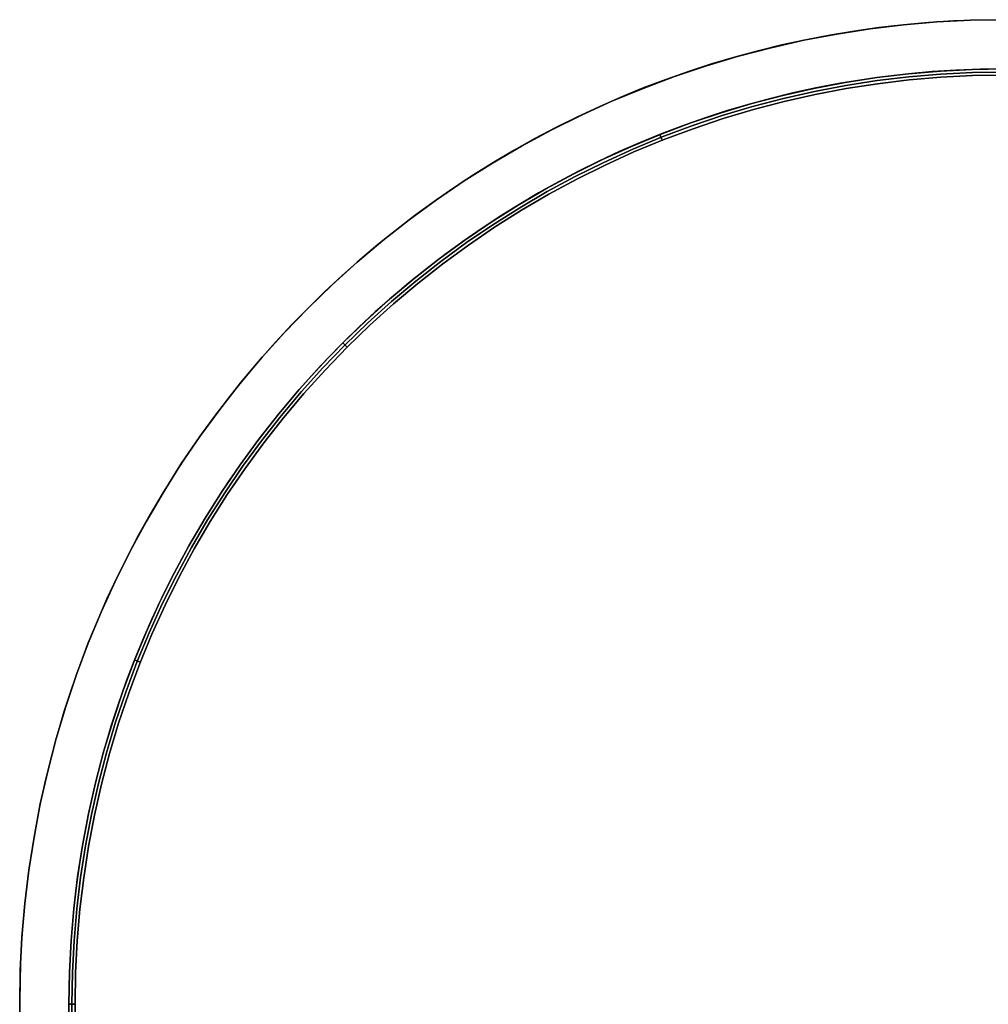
# Model space of a CAD drawing. Extents: x -1808 to 814, y 59 to 2017.
# Tile 40 of 52: x -86 to -7, y 1912 to 1992. Entities that reach past the tile are written whole.
import ezdxf

# ---------------------------------------------------------------- set-up
doc = ezdxf.new("R2010")
doc.units = 0
for name, color, linetype in [('LIVELLO_02', 192, 'CONTINUOUS'), ('LIVELLO_03', 5, 'CONTINUOUS'), ('PREDEFINITO', 7, 'CONTINUOUS')]:
    doc.layers.add(name, color=color, linetype=linetype)

msp = doc.modelspace()

# ---------------------------------------------------------------- linework, layer by layer
at = {"layer": 'LIVELLO_02'}
for p, q in [((-18.913, 1986.895, 299.5), (-16.349, 1987.292, 299.5)), ((-16.349, 1987.292, 292.5), (-18.913, 1986.895, 292.5)), ((-18.913, 1986.895, 296), (-16.349, 1987.292, 296)), ((-16.349, 1987.292, 299.5), (-13.772, 1987.602, 299.5)), ((-13.772, 1987.602, 292.5), (-16.349, 1987.292, 292.5)), ((-16.349, 1987.292, 296), (-13.772, 1987.602, 296)), ((-13.747, 1987.354, 292.25), (-16.315, 1987.046, 292.25)), ((-16.315, 1987.046, 299.75), (-13.747, 1987.354, 299.75)), ((-13.772, 1987.602, 299.5), (-11.186, 1987.823, 299.5)), ((-11.186, 1987.823, 292.5), (-13.772, 1987.602, 292.5)), ((-13.772, 1987.602, 296), (-11.186, 1987.823, 296)), ((-11.17, 1987.574, 292.25), (-13.747, 1987.354, 292.25)), ((-13.747, 1987.354, 299.75), (-11.17, 1987.574, 299.75)), ((-11.152, 1987.325, 292), (-13.721, 1987.105, 292)), ((-13.721, 1987.105, 300), (-11.152, 1987.325, 300)), ((-11.186, 1987.823, 299.5), (-8.595, 1987.956, 299.5)), ((-8.595, 1987.956, 292.5), (-11.186, 1987.823, 292.5)), ((-11.186, 1987.823, 296), (-8.595, 1987.956, 296)), ((-8.586, 1987.706, 292.25), (-11.17, 1987.574, 292.25)), ((-11.17, 1987.574, 299.75), (-8.586, 1987.706, 299.75)), ((-8.578, 1987.456, 292), (-11.152, 1987.325, 292)), ((-11.152, 1987.325, 300), (-8.578, 1987.456, 300)), ((-8.595, 1987.956, 299.5), (-6, 1988, 299.5)), ((-6, 1988, 292.5), (-8.595, 1987.956, 292.5)), ((-8.595, 1987.956, 296), (-6, 1988, 296)), ((-6, 1987.75, 292.25), (-8.586, 1987.706, 292.25)), ((-8.586, 1987.706, 299.75), (-6, 1987.75, 299.75)), ((-6, 1987.5, 292), (-8.578, 1987.456, 292)), ((-8.578, 1987.456, 300), (-6, 1987.5, 300)), ((-23.994, 1985.839, 299.5), (-21.463, 1986.41, 299.5)), ((-21.463, 1986.41, 292.5), (-23.994, 1985.839, 292.5)), ((-23.994, 1985.839, 296), (-21.463, 1986.41, 296)), ((-21.463, 1986.41, 299.5), (-18.913, 1986.895, 299.5)), ((-18.913, 1986.895, 292.5), (-21.463, 1986.41, 292.5)), ((-21.463, 1986.41, 296), (-18.913, 1986.895, 296)), ((-18.871, 1986.65, 292.25), (-21.412, 1986.167, 292.25)), ((-21.412, 1986.167, 299.75), (-18.871, 1986.65, 299.75)), ((-18.829, 1986.403, 292), (-21.362, 1985.922, 292)), ((-21.362, 1985.922, 300), (-18.829, 1986.403, 300)), ((-16.315, 1987.046, 292.25), (-18.871, 1986.65, 292.25)), ((-18.871, 1986.65, 299.75), (-16.315, 1987.046, 299.75)), ((-16.281, 1986.798, 292), (-18.829, 1986.403, 292)), ((-18.829, 1986.403, 300), (-16.281, 1986.798, 300)), ((-13.721, 1987.105, 292), (-16.281, 1986.798, 292)), ((-16.281, 1986.798, 300), (-13.721, 1987.105, 300)), ((-26.505, 1985.182, 299.5), (-23.994, 1985.839, 299.5)), ((-23.994, 1985.839, 292.5), (-26.505, 1985.182, 292.5)), ((-26.505, 1985.182, 296), (-23.994, 1985.839, 296)), ((-21.412, 1986.167, 292.25), (-23.936, 1985.598, 292.25)), ((-23.936, 1985.598, 299.75), (-21.412, 1986.167, 299.75)), ((-21.362, 1985.922, 292), (-23.876, 1985.355, 292)), ((-23.876, 1985.355, 300), (-21.362, 1985.922, 300)), ((-28.991, 1984.439, 299.5), (-26.505, 1985.182, 299.5)), ((-26.505, 1985.182, 292.5), (-28.991, 1984.439, 292.5)), ((-28.991, 1984.439, 296), (-26.505, 1985.182, 296)), ((-26.438, 1984.943, 292.25), (-28.917, 1984.203, 292.25)), ((-28.917, 1984.203, 299.75), (-26.438, 1984.943, 299.75)), ((-23.936, 1985.598, 292.25), (-26.438, 1984.943, 292.25)), ((-26.438, 1984.943, 299.75), (-23.936, 1985.598, 299.75)), ((-23.876, 1985.355, 292), (-26.371, 1984.702, 292)), ((-26.371, 1984.702, 300), (-23.876, 1985.355, 300)), ((-31.451, 1983.612, 299.5), (-28.991, 1984.439, 299.5)), ((-28.991, 1984.439, 292.5), (-31.451, 1983.612, 292.5)), ((-31.451, 1983.612, 296), (-28.991, 1984.439, 296)), ((-28.917, 1984.203, 292.25), (-31.368, 1983.378, 292.25)), ((-31.368, 1983.378, 299.75), (-28.917, 1984.203, 299.75)), ((-26.371, 1984.702, 292), (-28.841, 1983.964, 292)), ((-28.841, 1983.964, 300), (-26.371, 1984.702, 300)), ((-33.881, 1982.701, 299.5), (-31.451, 1983.612, 299.5)), ((-31.451, 1983.612, 292.5), (-33.881, 1982.701, 292.5)), ((-33.881, 1982.701, 296), (-31.451, 1983.612, 296)), ((-31.368, 1983.378, 292.25), (-33.791, 1982.471, 292.25)), ((-33.791, 1982.471, 299.75), (-31.368, 1983.378, 299.75)), ((-28.841, 1983.964, 292), (-31.285, 1983.143, 292)), ((-31.285, 1983.143, 300), (-28.841, 1983.964, 300)), ((-36.278, 1981.708, 299.5), (-33.881, 1982.701, 299.5)), ((-33.881, 1982.701, 292.5), (-36.278, 1981.708, 292.5)), ((-36.278, 1981.708, 296), (-33.881, 1982.701, 296)), ((-33.791, 1982.471, 292.25), (-36.18, 1981.481, 292.25)), ((-36.18, 1981.481, 299.75), (-33.791, 1982.471, 299.75)), ((-33.792, 1982.201, 292), (-33.976, 1982.666, 292.5)), ((-33.976, 1982.666, 299.5), (-33.792, 1982.201, 300)), ((-31.285, 1983.143, 292), (-33.699, 1982.238, 292)), ((-33.699, 1982.238, 300), (-31.285, 1983.143, 300)), ((-38.641, 1980.634, 299.5), (-36.278, 1981.708, 299.5)), ((-36.278, 1981.708, 292.5), (-38.641, 1980.634, 292.5)), ((-38.641, 1980.634, 296), (-36.278, 1981.708, 296)), ((-33.699, 1982.238, 292), (-36.081, 1981.252, 292)), ((-36.081, 1981.252, 300), (-33.699, 1982.238, 300)), ((-36.18, 1981.481, 292.25), (-38.535, 1980.41, 292.25)), ((-38.535, 1980.41, 299.75), (-36.18, 1981.481, 299.75)), ((-36.081, 1981.252, 292), (-38.428, 1980.185, 292)), ((-38.428, 1980.185, 300), (-36.081, 1981.252, 300)), ((-40.965, 1979.479, 299.5), (-38.641, 1980.634, 299.5)), ((-38.641, 1980.634, 292.5), (-40.965, 1979.479, 292.5)), ((-40.965, 1979.479, 296), (-38.641, 1980.634, 296)), ((-38.535, 1980.41, 292.25), (-40.852, 1979.26, 292.25)), ((-40.852, 1979.26, 299.75), (-38.535, 1980.41, 299.75)), ((-38.428, 1980.185, 292), (-40.737, 1979.038, 292)), ((-40.737, 1979.038, 300), (-38.428, 1980.185, 300)), ((-43.248, 1978.246, 299.5), (-40.965, 1979.479, 299.5)), ((-40.965, 1979.479, 292.5), (-43.248, 1978.246, 292.5)), ((-43.248, 1978.246, 296), (-40.965, 1979.479, 296)), ((-40.852, 1979.26, 292.25), (-43.128, 1978.031, 292.25)), ((-43.128, 1978.031, 299.75), (-40.852, 1979.26, 299.75)), ((-40.737, 1979.038, 292), (-43.005, 1977.813, 292)), ((-43.005, 1977.813, 300), (-40.737, 1979.038, 300)), ((-45.488, 1976.936, 299.5), (-43.248, 1978.246, 299.5)), ((-43.248, 1978.246, 292.5), (-45.488, 1976.936, 292.5)), ((-45.488, 1976.936, 296), (-43.248, 1978.246, 296)), ((-43.128, 1978.031, 292.25), (-45.36, 1976.725, 292.25)), ((-45.36, 1976.725, 299.75), (-43.128, 1978.031, 299.75)), ((-43.005, 1977.813, 292), (-45.231, 1976.511, 292)), ((-45.231, 1976.511, 300), (-43.005, 1977.813, 300)), ((-47.682, 1975.55, 299.5), (-45.488, 1976.936, 299.5)), ((-45.488, 1976.936, 292.5), (-47.682, 1975.55, 292.5)), ((-47.682, 1975.55, 296), (-45.488, 1976.936, 296)), ((-45.36, 1976.725, 292.25), (-47.547, 1975.343, 292.25)), ((-47.547, 1975.343, 299.75), (-45.36, 1976.725, 299.75)), ((-45.231, 1976.511, 292), (-47.41, 1975.134, 292)), ((-47.41, 1975.134, 300), (-45.231, 1976.511, 300)), ((-49.828, 1974.09, 299.5), (-47.682, 1975.55, 299.5)), ((-47.682, 1975.55, 292.5), (-49.828, 1974.09, 292.5)), ((-49.828, 1974.09, 296), (-47.682, 1975.55, 296)), ((-47.547, 1975.343, 292.25), (-49.686, 1973.888, 292.25)), ((-49.686, 1973.888, 299.75), (-47.547, 1975.343, 299.75)), ((-47.41, 1975.134, 292), (-49.542, 1973.684, 292)), ((-49.542, 1973.684, 300), (-47.41, 1975.134, 300)), ((-51.922, 1972.557, 299.5), (-49.828, 1974.09, 299.5)), ((-49.828, 1974.09, 292.5), (-51.922, 1972.557, 292.5)), ((-51.922, 1972.557, 296), (-49.828, 1974.09, 296)), ((-49.686, 1973.888, 292.25), (-51.773, 1972.361, 292.25)), ((-51.773, 1972.361, 299.75), (-49.686, 1973.888, 299.75)), ((-49.542, 1973.684, 292), (-51.622, 1972.161, 292)), ((-51.622, 1972.161, 300), (-49.542, 1973.684, 300)), ((-53.963, 1970.954, 299.5), (-51.922, 1972.557, 299.5)), ((-51.922, 1972.557, 292.5), (-53.963, 1970.954, 292.5)), ((-53.963, 1970.954, 296), (-51.922, 1972.557, 296)), ((-51.773, 1972.361, 292.25), (-53.807, 1970.763, 292.25)), ((-53.807, 1970.763, 299.75), (-51.773, 1972.361, 299.75)), ((-51.622, 1972.161, 292), (-53.649, 1970.569, 292)), ((-53.649, 1970.569, 300), (-51.622, 1972.161, 300)), ((-55.947, 1969.282, 299.5), (-53.963, 1970.954, 299.5)), ((-53.963, 1970.954, 292.5), (-55.947, 1969.282, 292.5)), ((-55.947, 1969.282, 296), (-53.963, 1970.954, 296)), ((-53.807, 1970.763, 292.25), (-55.786, 1969.096, 292.25)), ((-55.786, 1969.096, 299.75), (-53.807, 1970.763, 299.75)), ((-53.649, 1970.569, 292), (-55.621, 1968.908, 292)), ((-55.621, 1968.908, 300), (-53.649, 1970.569, 300)), ((-57.874, 1967.544, 299.5), (-55.947, 1969.282, 299.5)), ((-55.947, 1969.282, 292.5), (-57.874, 1967.544, 292.5)), ((-57.874, 1967.544, 296), (-55.947, 1969.282, 296)), ((-55.786, 1969.096, 292.25), (-57.706, 1967.363, 292.25)), ((-57.706, 1967.363, 299.75), (-55.786, 1969.096, 299.75)), ((-55.621, 1968.908, 292), (-57.535, 1967.181, 292)), ((-57.535, 1967.181, 300), (-55.621, 1968.908, 300)), ((-59.74, 1965.74, 299.5), (-57.874, 1967.544, 299.5)), ((-57.874, 1967.544, 292.5), (-59.74, 1965.74, 292.5)), ((-59.74, 1965.74, 296), (-57.874, 1967.544, 296)), ((-57.706, 1967.363, 292.25), (-59.566, 1965.566, 292.25)), ((-59.566, 1965.566, 299.75), (-57.706, 1967.363, 299.75)), ((-57.535, 1967.181, 292), (-59.389, 1965.389, 292)), ((-59.389, 1965.389, 300), (-57.535, 1967.181, 300)), ((-61.544, 1963.874, 299.5), (-59.74, 1965.74, 299.5)), ((-59.74, 1965.74, 292.5), (-61.544, 1963.874, 292.5)), ((-61.544, 1963.874, 296), (-59.74, 1965.74, 296)), ((-59.389, 1965.389, 292), (-59.743, 1965.743, 292.5)), ((-59.743, 1965.743, 299.5), (-59.389, 1965.389, 300)), ((-59.566, 1965.566, 292.25), (-61.363, 1963.706, 292.25)), ((-61.363, 1963.706, 299.75), (-59.566, 1965.566, 299.75)), ((-59.389, 1965.389, 292), (-61.181, 1963.535, 292)), ((-61.181, 1963.535, 300), (-59.389, 1965.389, 300)), ((-63.282, 1961.947, 299.5), (-61.544, 1963.874, 299.5)), ((-61.544, 1963.874, 292.5), (-63.282, 1961.947, 292.5)), ((-63.282, 1961.947, 296), (-61.544, 1963.874, 296)), ((-61.363, 1963.706, 292.25), (-63.096, 1961.786, 292.25)), ((-63.096, 1961.786, 299.75), (-61.363, 1963.706, 299.75)), ((-61.181, 1963.535, 292), (-62.908, 1961.621, 292)), ((-62.908, 1961.621, 300), (-61.181, 1963.535, 300)), ((-64.954, 1959.963, 299.5), (-63.282, 1961.947, 299.5)), ((-63.282, 1961.947, 292.5), (-64.954, 1959.963, 292.5)), ((-64.954, 1959.963, 296), (-63.282, 1961.947, 296)), ((-63.096, 1961.786, 292.25), (-64.763, 1959.807, 292.25)), ((-64.763, 1959.807, 299.75), (-63.096, 1961.786, 299.75)), ((-62.908, 1961.621, 292), (-64.569, 1959.649, 292)), ((-64.569, 1959.649, 300), (-62.908, 1961.621, 300)), ((-66.557, 1957.922, 299.5), (-64.954, 1959.963, 299.5)), ((-64.954, 1959.963, 292.5), (-66.557, 1957.922, 292.5)), ((-66.557, 1957.922, 296), (-64.954, 1959.963, 296)), ((-64.763, 1959.807, 292.25), (-66.361, 1957.773, 292.25)), ((-66.361, 1957.773, 299.75), (-64.763, 1959.807, 299.75)), ((-64.569, 1959.649, 292), (-66.161, 1957.622, 292)), ((-66.161, 1957.622, 300), (-64.569, 1959.649, 300)), ((-68.09, 1955.828, 299.5), (-66.557, 1957.922, 299.5)), ((-66.557, 1957.922, 292.5), (-68.09, 1955.828, 292.5)), ((-68.09, 1955.828, 296), (-66.557, 1957.922, 296)), ((-66.361, 1957.773, 292.25), (-67.888, 1955.686, 292.25)), ((-67.888, 1955.686, 299.75), (-66.361, 1957.773, 299.75)), ((-66.161, 1957.622, 292), (-67.684, 1955.542, 292)), ((-67.684, 1955.542, 300), (-66.161, 1957.622, 300)), ((-69.55, 1953.682, 299.5), (-68.09, 1955.828, 299.5)), ((-68.09, 1955.828, 292.5), (-69.55, 1953.682, 292.5)), ((-69.55, 1953.682, 296), (-68.09, 1955.828, 296)), ((-67.888, 1955.686, 292.25), (-69.343, 1953.547, 292.25)), ((-69.343, 1953.547, 299.75), (-67.888, 1955.686, 299.75)), ((-67.684, 1955.542, 292), (-69.134, 1953.41, 292)), ((-69.134, 1953.41, 300), (-67.684, 1955.542, 300)), ((-70.936, 1951.488, 299.5), (-69.55, 1953.682, 299.5)), ((-69.55, 1953.682, 292.5), (-70.936, 1951.488, 292.5)), ((-70.936, 1951.488, 296), (-69.55, 1953.682, 296)), ((-69.343, 1953.547, 292.25), (-70.725, 1951.36, 292.25)), ((-70.725, 1951.36, 299.75), (-69.343, 1953.547, 299.75)), ((-69.134, 1953.41, 292), (-70.511, 1951.231, 292)), ((-70.511, 1951.231, 300), (-69.134, 1953.41, 300)), ((-72.246, 1949.248, 299.5), (-70.936, 1951.488, 299.5)), ((-70.936, 1951.488, 292.5), (-72.246, 1949.248, 292.5)), ((-72.246, 1949.248, 296), (-70.936, 1951.488, 296)), ((-70.725, 1951.36, 292.25), (-72.031, 1949.128, 292.25)), ((-72.031, 1949.128, 299.75), (-70.725, 1951.36, 299.75)), ((-70.511, 1951.231, 292), (-71.813, 1949.005, 292)), ((-71.813, 1949.005, 300), (-70.511, 1951.231, 300)), ((-73.479, 1946.965, 299.5), (-72.246, 1949.248, 299.5)), ((-72.246, 1949.248, 292.5), (-73.479, 1946.965, 292.5)), ((-73.479, 1946.965, 296), (-72.246, 1949.248, 296)), ((-72.031, 1949.128, 292.25), (-73.26, 1946.852, 292.25)), ((-73.26, 1946.852, 299.75), (-72.031, 1949.128, 299.75)), ((-71.813, 1949.005, 292), (-73.038, 1946.737, 292)), ((-73.038, 1946.737, 300), (-71.813, 1949.005, 300)), ((-74.634, 1944.641, 299.5), (-73.479, 1946.965, 299.5)), ((-73.479, 1946.965, 292.5), (-74.634, 1944.641, 292.5)), ((-74.634, 1944.641, 296), (-73.479, 1946.965, 296)), ((-73.26, 1946.852, 292.25), (-74.41, 1944.535, 292.25)), ((-74.41, 1944.535, 299.75), (-73.26, 1946.852, 299.75)), ((-73.038, 1946.737, 292), (-74.185, 1944.428, 292)), ((-74.185, 1944.428, 300), (-73.038, 1946.737, 300)), ((-75.708, 1942.278, 299.5), (-74.634, 1944.641, 299.5)), ((-74.634, 1944.641, 292.5), (-75.708, 1942.278, 292.5)), ((-75.708, 1942.278, 296), (-74.634, 1944.641, 296)), ((-74.41, 1944.535, 292.25), (-75.481, 1942.18, 292.25)), ((-75.481, 1942.18, 299.75), (-74.41, 1944.535, 299.75)), ((-74.185, 1944.428, 292), (-75.252, 1942.081, 292)), ((-75.252, 1942.081, 300), (-74.185, 1944.428, 300)), ((-76.701, 1939.881, 299.5), (-75.708, 1942.278, 299.5)), ((-75.708, 1942.278, 292.5), (-76.701, 1939.881, 292.5)), ((-76.701, 1939.881, 296), (-75.708, 1942.278, 296)), ((-75.481, 1942.18, 292.25), (-76.471, 1939.791, 292.25)), ((-76.471, 1939.791, 299.75), (-75.481, 1942.18, 299.75)), ((-75.252, 1942.081, 292), (-76.238, 1939.699, 292)), ((-76.238, 1939.699, 300), (-75.252, 1942.081, 300)), ((-77.612, 1937.451, 299.5), (-76.701, 1939.881, 299.5)), ((-76.701, 1939.881, 292.5), (-77.612, 1937.451, 292.5)), ((-77.612, 1937.451, 296), (-76.701, 1939.881, 296)), ((-76.471, 1939.791, 292.25), (-77.378, 1937.368, 292.25)), ((-77.378, 1937.368, 299.75), (-76.471, 1939.791, 299.75)), ((-76.238, 1939.699, 292), (-77.143, 1937.285, 292)), ((-77.143, 1937.285, 300), (-76.238, 1939.699, 300)), ((-76.201, 1939.792, 292), (-76.666, 1939.976, 292.5)), ((-76.666, 1939.976, 299.5), (-76.201, 1939.792, 300)), ((-78.439, 1934.991, 299.5), (-77.612, 1937.451, 299.5)), ((-77.612, 1937.451, 292.5), (-78.439, 1934.991, 292.5)), ((-78.439, 1934.991, 296), (-77.612, 1937.451, 296)), ((-77.378, 1937.368, 292.25), (-78.203, 1934.917, 292.25)), ((-78.203, 1934.917, 299.75), (-77.378, 1937.368, 299.75)), ((-77.143, 1937.285, 292), (-77.964, 1934.841, 292)), ((-77.964, 1934.841, 300), (-77.143, 1937.285, 300)), ((-79.182, 1932.505, 299.5), (-78.439, 1934.991, 299.5)), ((-78.439, 1934.991, 292.5), (-79.182, 1932.505, 292.5)), ((-79.182, 1932.505, 296), (-78.439, 1934.991, 296)), ((-78.203, 1934.917, 292.25), (-78.943, 1932.438, 292.25)), ((-78.943, 1932.438, 299.75), (-78.203, 1934.917, 299.75)), ((-77.964, 1934.841, 292), (-78.702, 1932.371, 292)), ((-78.702, 1932.371, 300), (-77.964, 1934.841, 300)), ((-79.839, 1929.994, 299.5), (-79.182, 1932.505, 299.5)), ((-79.182, 1932.505, 292.5), (-79.839, 1929.994, 292.5)), ((-79.839, 1929.994, 296), (-79.182, 1932.505, 296)), ((-78.943, 1932.438, 292.25), (-79.598, 1929.936, 292.25)), ((-79.598, 1929.936, 299.75), (-78.943, 1932.438, 299.75)), ((-78.702, 1932.371, 292), (-79.355, 1929.876, 292)), ((-79.355, 1929.876, 300), (-78.702, 1932.371, 300)), ((-80.41, 1927.463, 299.5), (-79.839, 1929.994, 299.5)), ((-79.839, 1929.994, 292.5), (-80.41, 1927.463, 292.5)), ((-80.41, 1927.463, 296), (-79.839, 1929.994, 296)), ((-79.598, 1929.936, 292.25), (-80.167, 1927.412, 292.25)), ((-80.167, 1927.412, 299.75), (-79.598, 1929.936, 299.75)), ((-79.355, 1929.876, 292), (-79.922, 1927.362, 292)), ((-79.922, 1927.362, 300), (-79.355, 1929.876, 300)), ((-80.895, 1924.913, 299.5), (-80.41, 1927.463, 299.5)), ((-80.41, 1927.463, 292.5), (-80.895, 1924.913, 292.5)), ((-80.895, 1924.913, 296), (-80.41, 1927.463, 296)), ((-80.167, 1927.412, 292.25), (-80.65, 1924.871, 292.25)), ((-80.65, 1924.871, 299.75), (-80.167, 1927.412, 299.75)), ((-79.922, 1927.362, 292), (-80.403, 1924.829, 292)), ((-80.403, 1924.829, 300), (-79.922, 1927.362, 300)), ((-81.292, 1922.349, 299.5), (-80.895, 1924.913, 299.5)), ((-80.895, 1924.913, 292.5), (-81.292, 1922.349, 292.5)), ((-81.292, 1922.349, 296), (-80.895, 1924.913, 296)), ((-80.65, 1924.871, 292.25), (-81.046, 1922.315, 292.25)), ((-81.046, 1922.315, 299.75), (-80.65, 1924.871, 299.75)), ((-80.403, 1924.829, 292), (-80.798, 1922.281, 292)), ((-80.798, 1922.281, 300), (-80.403, 1924.829, 300)), ((-81.602, 1919.772, 299.5), (-81.292, 1922.349, 299.5)), ((-81.292, 1922.349, 292.5), (-81.602, 1919.772, 292.5)), ((-81.602, 1919.772, 296), (-81.292, 1922.349, 296)), ((-81.046, 1922.315, 292.25), (-81.354, 1919.747, 292.25)), ((-81.354, 1919.747, 299.75), (-81.046, 1922.315, 299.75)), ((-80.798, 1922.281, 292), (-81.105, 1919.721, 292)), ((-81.105, 1919.721, 300), (-80.798, 1922.281, 300)), ((-81.823, 1917.186, 299.5), (-81.602, 1919.772, 299.5)), ((-81.602, 1919.772, 292.5), (-81.823, 1917.186, 292.5)), ((-81.823, 1917.186, 296), (-81.602, 1919.772, 296)), ((-81.354, 1919.747, 292.25), (-81.574, 1917.17, 292.25)), ((-81.574, 1917.17, 299.75), (-81.354, 1919.747, 299.75)), ((-81.105, 1919.721, 292), (-81.325, 1917.152, 292)), ((-81.325, 1917.152, 300), (-81.105, 1919.721, 300)), ((-81.956, 1914.595, 299.5), (-81.823, 1917.186, 299.5)), ((-81.823, 1917.186, 292.5), (-81.956, 1914.595, 292.5)), ((-81.956, 1914.595, 296), (-81.823, 1917.186, 296)), ((-81.574, 1917.17, 292.25), (-81.706, 1914.586, 292.25)), ((-81.706, 1914.586, 299.75), (-81.574, 1917.17, 299.75)), ((-81.325, 1917.152, 292), (-81.456, 1914.578, 292)), ((-81.456, 1914.578, 300), (-81.325, 1917.152, 300)), ((-82, 1912, 299.5), (-81.956, 1914.595, 299.5)), ((-81.956, 1914.595, 292.5), (-82, 1912, 292.5)), ((-82, 1912, 296), (-81.956, 1914.595, 296)), ((-81.706, 1914.586, 292.25), (-81.75, 1912, 292.25)), ((-81.75, 1912, 299.75), (-81.706, 1914.586, 299.75)), ((-81.456, 1914.578, 292), (-81.5, 1912, 292)), ((-81.5, 1912, 300), (-81.456, 1914.578, 300)), ((-82, 1422, 299.5), (-82, 1912, 299.5)), ((-82, 1912, 292.5), (-82, 1422, 292.5)), ((-82, 1422, 296), (-82, 1912, 296)), ((-82, 1912, 292.5), (-82, 1912, 299.5)), ((-81.5, 1912, 292), (-82, 1912, 292.5)), ((-82, 1912, 299.5), (-81.5, 1912, 300)), ((-81.75, 1912, 292.25), (-81.75, 1422, 292.25)), ((-81.75, 1422, 299.75), (-81.75, 1912, 299.75)), ((-81.5, 1912, 292), (-81.5, 1422, 292)), ((-81.5, 1422, 300), (-81.5, 1912, 300))]:
    msp.add_line(p, q, dxfattribs=at)
at = {"layer": 'LIVELLO_03'}
for p, q in [((-16.893, 1991.255, 275), (-19.593, 1990.837, 275)), ((-16.893, 1991.255, 300), (-19.593, 1990.837, 300)), ((-19.593, 1990.837, 287.5), (-16.893, 1991.255, 287.5)), ((-14.181, 1991.581, 275), (-16.893, 1991.255, 275)), ((-14.181, 1991.581, 300), (-16.893, 1991.255, 300)), ((-16.893, 1991.255, 287.5), (-14.181, 1991.581, 287.5)), ((-11.459, 1991.814, 275), (-14.181, 1991.581, 275)), ((-11.459, 1991.814, 300), (-14.181, 1991.581, 300)), ((-14.181, 1991.581, 287.5), (-11.459, 1991.814, 287.5)), ((-8.731, 1991.953, 275), (-11.459, 1991.814, 275)), ((-8.731, 1991.953, 300), (-11.459, 1991.814, 300)), ((-11.459, 1991.814, 287.5), (-8.731, 1991.953, 287.5)), ((-6, 1992, 275), (-8.731, 1991.953, 275)), ((-6, 1992, 300), (-8.731, 1991.953, 300)), ((-8.731, 1991.953, 287.5), (-6, 1992, 287.5)), ((-19.593, 1990.837, 275), (-22.276, 1990.327, 275)), ((-19.593, 1990.837, 300), (-22.276, 1990.327, 300)), ((-22.276, 1990.327, 287.5), (-19.593, 1990.837, 287.5)), ((-24.941, 1989.725, 275), (-27.584, 1989.033, 275)), ((-24.941, 1989.725, 300), (-27.584, 1989.033, 300)), ((-27.584, 1989.033, 287.5), (-24.941, 1989.725, 287.5)), ((-22.276, 1990.327, 275), (-24.941, 1989.725, 275)), ((-22.276, 1990.327, 300), (-24.941, 1989.725, 300)), ((-24.941, 1989.725, 287.5), (-22.276, 1990.327, 287.5)), ((-27.584, 1989.033, 275), (-30.201, 1988.252, 275)), ((-27.584, 1989.033, 300), (-30.201, 1988.252, 300)), ((-30.201, 1988.252, 287.5), (-27.584, 1989.033, 287.5)), ((-30.201, 1988.252, 275), (-32.79, 1987.381, 275)), ((-30.201, 1988.252, 300), (-32.79, 1987.381, 300)), ((-32.79, 1987.381, 287.5), (-30.201, 1988.252, 287.5)), ((-32.79, 1987.381, 275), (-35.348, 1986.422, 275)), ((-32.79, 1987.381, 300), (-35.348, 1986.422, 300)), ((-35.348, 1986.422, 287.5), (-32.79, 1987.381, 287.5)), ((-18.913, 1986.895, 275), (-16.349, 1987.292, 275)), ((-18.913, 1986.895, 300), (-16.349, 1987.292, 300)), ((-16.349, 1987.292, 287.5), (-18.913, 1986.895, 287.5)), ((-16.349, 1987.292, 275), (-13.772, 1987.602, 275)), ((-16.349, 1987.292, 300), (-13.772, 1987.602, 300)), ((-13.772, 1987.602, 287.5), (-16.349, 1987.292, 287.5)), ((-13.772, 1987.602, 275), (-11.186, 1987.823, 275)), ((-13.772, 1987.602, 300), (-11.186, 1987.823, 300)), ((-11.186, 1987.823, 287.5), (-13.772, 1987.602, 287.5)), ((-11.186, 1987.823, 275), (-8.595, 1987.956, 275)), ((-11.186, 1987.823, 300), (-8.595, 1987.956, 300)), ((-8.595, 1987.956, 287.5), (-11.186, 1987.823, 287.5)), ((-8.595, 1987.956, 275), (-6, 1988, 275)), ((-8.595, 1987.956, 300), (-6, 1988, 300)), ((-6, 1988, 287.5), (-8.595, 1987.956, 287.5)), ((-35.348, 1986.422, 275), (-37.872, 1985.377, 275)), ((-35.348, 1986.422, 300), (-37.872, 1985.377, 300)), ((-37.872, 1985.377, 287.5), (-35.348, 1986.422, 287.5)), ((-23.994, 1985.839, 275), (-21.463, 1986.41, 275)), ((-23.994, 1985.839, 300), (-21.463, 1986.41, 300)), ((-21.463, 1986.41, 287.5), (-23.994, 1985.839, 287.5)), ((-21.463, 1986.41, 275), (-18.913, 1986.895, 275)), ((-21.463, 1986.41, 300), (-18.913, 1986.895, 300)), ((-18.913, 1986.895, 287.5), (-21.463, 1986.41, 287.5)), ((-26.505, 1985.182, 275), (-23.994, 1985.839, 275)), ((-26.505, 1985.182, 300), (-23.994, 1985.839, 300)), ((-23.994, 1985.839, 287.5), (-26.505, 1985.182, 287.5)), ((-37.872, 1985.377, 275), (-40.359, 1984.246, 275)), ((-37.872, 1985.377, 300), (-40.359, 1984.246, 300)), ((-40.359, 1984.246, 287.5), (-37.872, 1985.377, 287.5)), ((-28.991, 1984.439, 275), (-26.505, 1985.182, 275)), ((-28.991, 1984.439, 300), (-26.505, 1985.182, 300)), ((-26.505, 1985.182, 287.5), (-28.991, 1984.439, 287.5)), ((-40.359, 1984.246, 275), (-42.805, 1983.031, 275)), ((-40.359, 1984.246, 300), (-42.805, 1983.031, 300)), ((-42.805, 1983.031, 287.5), (-40.359, 1984.246, 287.5)), ((-31.451, 1983.612, 275), (-28.991, 1984.439, 275)), ((-31.451, 1983.612, 300), (-28.991, 1984.439, 300)), ((-28.991, 1984.439, 287.5), (-31.451, 1983.612, 287.5)), ((-33.881, 1982.701, 275), (-31.451, 1983.612, 275)), ((-33.881, 1982.701, 300), (-31.451, 1983.612, 300)), ((-31.451, 1983.612, 287.5), (-33.881, 1982.701, 287.5)), ((-42.805, 1983.031, 275), (-45.209, 1981.733, 275)), ((-42.805, 1983.031, 300), (-45.209, 1981.733, 300)), ((-45.209, 1981.733, 287.5), (-42.805, 1983.031, 287.5)), ((-36.278, 1981.708, 275), (-33.881, 1982.701, 275)), ((-36.278, 1981.708, 300), (-33.881, 1982.701, 300)), ((-33.881, 1982.701, 287.5), (-36.278, 1981.708, 287.5)), ((-45.209, 1981.733, 275), (-47.567, 1980.354, 275)), ((-45.209, 1981.733, 300), (-47.567, 1980.354, 300)), ((-47.567, 1980.354, 287.5), (-45.209, 1981.733, 287.5)), ((-38.641, 1980.634, 275), (-36.278, 1981.708, 275)), ((-38.641, 1980.634, 300), (-36.278, 1981.708, 300)), ((-36.278, 1981.708, 287.5), (-38.641, 1980.634, 287.5)), ((-47.567, 1980.354, 275), (-49.876, 1978.895, 275)), ((-47.567, 1980.354, 300), (-49.876, 1978.895, 300)), ((-49.876, 1978.895, 287.5), (-47.567, 1980.354, 287.5)), ((-40.965, 1979.479, 275), (-38.641, 1980.634, 275)), ((-40.965, 1979.479, 300), (-38.641, 1980.634, 300)), ((-38.641, 1980.634, 287.5), (-40.965, 1979.479, 287.5)), ((-43.248, 1978.246, 275), (-40.965, 1979.479, 275)), ((-43.248, 1978.246, 300), (-40.965, 1979.479, 300)), ((-40.965, 1979.479, 287.5), (-43.248, 1978.246, 287.5)), ((-49.876, 1978.895, 275), (-52.134, 1977.358, 275)), ((-49.876, 1978.895, 300), (-52.134, 1977.358, 300)), ((-52.134, 1977.358, 287.5), (-49.876, 1978.895, 287.5)), ((-45.488, 1976.936, 275), (-43.248, 1978.246, 275)), ((-45.488, 1976.936, 300), (-43.248, 1978.246, 300)), ((-43.248, 1978.246, 287.5), (-45.488, 1976.936, 287.5)), ((-52.134, 1977.358, 275), (-54.339, 1975.744, 275)), ((-52.134, 1977.358, 300), (-54.339, 1975.744, 300)), ((-54.339, 1975.744, 287.5), (-52.134, 1977.358, 287.5)), ((-47.682, 1975.55, 275), (-45.488, 1976.936, 275)), ((-47.682, 1975.55, 300), (-45.488, 1976.936, 300)), ((-45.488, 1976.936, 287.5), (-47.682, 1975.55, 287.5)), ((-54.339, 1975.744, 275), (-56.487, 1974.057, 275)), ((-54.339, 1975.744, 300), (-56.487, 1974.057, 300)), ((-56.487, 1974.057, 287.5), (-54.339, 1975.744, 287.5)), ((-49.828, 1974.09, 275), (-47.682, 1975.55, 275)), ((-49.828, 1974.09, 300), (-47.682, 1975.55, 300)), ((-47.682, 1975.55, 287.5), (-49.828, 1974.09, 287.5)), ((-56.487, 1974.057, 275), (-58.576, 1972.297, 275)), ((-56.487, 1974.057, 300), (-58.576, 1972.297, 300)), ((-58.576, 1972.297, 287.5), (-56.487, 1974.057, 287.5)), ((-51.922, 1972.557, 275), (-49.828, 1974.09, 275)), ((-51.922, 1972.557, 300), (-49.828, 1974.09, 300)), ((-49.828, 1974.09, 287.5), (-51.922, 1972.557, 287.5)), ((-58.576, 1972.297, 275), (-60.604, 1970.467, 275)), ((-58.576, 1972.297, 300), (-60.604, 1970.467, 300)), ((-60.604, 1970.467, 287.5), (-58.576, 1972.297, 287.5)), ((-53.963, 1970.954, 275), (-51.922, 1972.557, 275)), ((-53.963, 1970.954, 300), (-51.922, 1972.557, 300)), ((-51.922, 1972.557, 287.5), (-53.963, 1970.954, 287.5)), ((-60.604, 1970.467, 275), (-62.569, 1968.569, 275)), ((-60.604, 1970.467, 300), (-62.569, 1968.569, 300)), ((-62.569, 1968.569, 287.5), (-60.604, 1970.467, 287.5)), ((-55.947, 1969.282, 275), (-53.963, 1970.954, 275)), ((-55.947, 1969.282, 300), (-53.963, 1970.954, 300)), ((-53.963, 1970.954, 287.5), (-55.947, 1969.282, 287.5)), ((-57.874, 1967.544, 275), (-55.947, 1969.282, 275)), ((-57.874, 1967.544, 300), (-55.947, 1969.282, 300)), ((-55.947, 1969.282, 287.5), (-57.874, 1967.544, 287.5)), ((-62.569, 1968.569, 275), (-64.467, 1966.604, 275)), ((-62.569, 1968.569, 300), (-64.467, 1966.604, 300)), ((-64.467, 1966.604, 287.5), (-62.569, 1968.569, 287.5)), ((-59.74, 1965.74, 275), (-57.874, 1967.544, 275)), ((-59.74, 1965.74, 300), (-57.874, 1967.544, 300)), ((-57.874, 1967.544, 287.5), (-59.74, 1965.74, 287.5)), ((-64.467, 1966.604, 275), (-66.297, 1964.576, 275)), ((-64.467, 1966.604, 300), (-66.297, 1964.576, 300)), ((-66.297, 1964.576, 287.5), (-64.467, 1966.604, 287.5)), ((-61.544, 1963.874, 275), (-59.74, 1965.74, 275)), ((-61.544, 1963.874, 300), (-59.74, 1965.74, 300)), ((-59.74, 1965.74, 287.5), (-61.544, 1963.874, 287.5)), ((-66.297, 1964.576, 275), (-68.057, 1962.487, 275)), ((-66.297, 1964.576, 300), (-68.057, 1962.487, 300)), ((-68.057, 1962.487, 287.5), (-66.297, 1964.576, 287.5)), ((-63.282, 1961.947, 275), (-61.544, 1963.874, 275)), ((-63.282, 1961.947, 300), (-61.544, 1963.874, 300)), ((-61.544, 1963.874, 287.5), (-63.282, 1961.947, 287.5)), ((-68.057, 1962.487, 275), (-69.744, 1960.339, 275)), ((-68.057, 1962.487, 300), (-69.744, 1960.339, 300)), ((-69.744, 1960.339, 287.5), (-68.057, 1962.487, 287.5)), ((-64.954, 1959.963, 275), (-63.282, 1961.947, 275)), ((-64.954, 1959.963, 300), (-63.282, 1961.947, 300)), ((-63.282, 1961.947, 287.5), (-64.954, 1959.963, 287.5)), ((-69.744, 1960.339, 275), (-71.358, 1958.134, 275)), ((-69.744, 1960.339, 300), (-71.358, 1958.134, 300)), ((-71.358, 1958.134, 287.5), (-69.744, 1960.339, 287.5)), ((-66.557, 1957.922, 275), (-64.954, 1959.963, 275)), ((-66.557, 1957.922, 300), (-64.954, 1959.963, 300)), ((-64.954, 1959.963, 287.5), (-66.557, 1957.922, 287.5)), ((-71.358, 1958.134, 275), (-72.895, 1955.876, 275)), ((-71.358, 1958.134, 300), (-72.895, 1955.876, 300)), ((-72.895, 1955.876, 287.5), (-71.358, 1958.134, 287.5)), ((-68.09, 1955.828, 275), (-66.557, 1957.922, 275)), ((-68.09, 1955.828, 300), (-66.557, 1957.922, 300)), ((-66.557, 1957.922, 287.5), (-68.09, 1955.828, 287.5)), ((-72.895, 1955.876, 275), (-74.354, 1953.567, 275)), ((-72.895, 1955.876, 300), (-74.354, 1953.567, 300)), ((-74.354, 1953.567, 287.5), (-72.895, 1955.876, 287.5)), ((-69.55, 1953.682, 275), (-68.09, 1955.828, 275)), ((-69.55, 1953.682, 300), (-68.09, 1955.828, 300)), ((-68.09, 1955.828, 287.5), (-69.55, 1953.682, 287.5)), ((-70.936, 1951.488, 275), (-69.55, 1953.682, 275)), ((-70.936, 1951.488, 300), (-69.55, 1953.682, 300)), ((-69.55, 1953.682, 287.5), (-70.936, 1951.488, 287.5)), ((-74.354, 1953.567, 275), (-75.733, 1951.209, 275)), ((-74.354, 1953.567, 300), (-75.733, 1951.209, 300)), ((-75.733, 1951.209, 287.5), (-74.354, 1953.567, 287.5)), ((-75.733, 1951.209, 275), (-77.031, 1948.805, 275)), ((-75.733, 1951.209, 300), (-77.031, 1948.805, 300)), ((-77.031, 1948.805, 287.5), (-75.733, 1951.209, 287.5)), ((-72.246, 1949.248, 275), (-70.936, 1951.488, 275)), ((-72.246, 1949.248, 300), (-70.936, 1951.488, 300)), ((-70.936, 1951.488, 287.5), (-72.246, 1949.248, 287.5)), ((-77.031, 1948.805, 275), (-78.246, 1946.359, 275)), ((-77.031, 1948.805, 300), (-78.246, 1946.359, 300)), ((-78.246, 1946.359, 287.5), (-77.031, 1948.805, 287.5)), ((-73.479, 1946.965, 275), (-72.246, 1949.248, 275)), ((-73.479, 1946.965, 300), (-72.246, 1949.248, 300)), ((-72.246, 1949.248, 287.5), (-73.479, 1946.965, 287.5)), ((-74.634, 1944.641, 275), (-73.479, 1946.965, 275)), ((-74.634, 1944.641, 300), (-73.479, 1946.965, 300)), ((-73.479, 1946.965, 287.5), (-74.634, 1944.641, 287.5)), ((-78.246, 1946.359, 275), (-79.377, 1943.872, 275)), ((-78.246, 1946.359, 300), (-79.377, 1943.872, 300)), ((-79.377, 1943.872, 287.5), (-78.246, 1946.359, 287.5)), ((-75.708, 1942.278, 275), (-74.634, 1944.641, 275)), ((-75.708, 1942.278, 300), (-74.634, 1944.641, 300)), ((-74.634, 1944.641, 287.5), (-75.708, 1942.278, 287.5)), ((-79.377, 1943.872, 275), (-80.422, 1941.348, 275)), ((-79.377, 1943.872, 300), (-80.422, 1941.348, 300)), ((-80.422, 1941.348, 287.5), (-79.377, 1943.872, 287.5)), ((-76.701, 1939.881, 275), (-75.708, 1942.278, 275)), ((-76.701, 1939.881, 300), (-75.708, 1942.278, 300)), ((-75.708, 1942.278, 287.5), (-76.701, 1939.881, 287.5)), ((-80.422, 1941.348, 275), (-81.381, 1938.79, 275)), ((-80.422, 1941.348, 300), (-81.381, 1938.79, 300)), ((-81.381, 1938.79, 287.5), (-80.422, 1941.348, 287.5)), ((-77.612, 1937.451, 275), (-76.701, 1939.881, 275)), ((-77.612, 1937.451, 300), (-76.701, 1939.881, 300)), ((-76.701, 1939.881, 287.5), (-77.612, 1937.451, 287.5)), ((-81.381, 1938.79, 275), (-82.252, 1936.201, 275)), ((-81.381, 1938.79, 300), (-82.252, 1936.201, 300)), ((-82.252, 1936.201, 287.5), (-81.381, 1938.79, 287.5)), ((-78.439, 1934.991, 275), (-77.612, 1937.451, 275)), ((-78.439, 1934.991, 300), (-77.612, 1937.451, 300)), ((-77.612, 1937.451, 287.5), (-78.439, 1934.991, 287.5)), ((-82.252, 1936.201, 275), (-83.033, 1933.584, 275)), ((-82.252, 1936.201, 300), (-83.033, 1933.584, 300)), ((-83.033, 1933.584, 287.5), (-82.252, 1936.201, 287.5)), ((-79.182, 1932.505, 275), (-78.439, 1934.991, 275)), ((-79.182, 1932.505, 300), (-78.439, 1934.991, 300)), ((-78.439, 1934.991, 287.5), (-79.182, 1932.505, 287.5)), ((-83.033, 1933.584, 275), (-83.725, 1930.941, 275)), ((-83.033, 1933.584, 300), (-83.725, 1930.941, 300)), ((-83.725, 1930.941, 287.5), (-83.033, 1933.584, 287.5)), ((-79.839, 1929.994, 275), (-79.182, 1932.505, 275)), ((-79.839, 1929.994, 300), (-79.182, 1932.505, 300)), ((-79.182, 1932.505, 287.5), (-79.839, 1929.994, 287.5)), ((-83.725, 1930.941, 275), (-84.327, 1928.276, 275)), ((-83.725, 1930.941, 300), (-84.327, 1928.276, 300)), ((-84.327, 1928.276, 287.5), (-83.725, 1930.941, 287.5)), ((-80.41, 1927.463, 275), (-79.839, 1929.994, 275)), ((-80.41, 1927.463, 300), (-79.839, 1929.994, 300)), ((-79.839, 1929.994, 287.5), (-80.41, 1927.463, 287.5)), ((-84.327, 1928.276, 275), (-84.837, 1925.593, 275)), ((-84.327, 1928.276, 300), (-84.837, 1925.593, 300)), ((-84.837, 1925.593, 287.5), (-84.327, 1928.276, 287.5)), ((-80.895, 1924.913, 275), (-80.41, 1927.463, 275)), ((-80.895, 1924.913, 300), (-80.41, 1927.463, 300)), ((-80.41, 1927.463, 287.5), (-80.895, 1924.913, 287.5)), ((-84.837, 1925.593, 275), (-85.255, 1922.893, 275)), ((-84.837, 1925.593, 300), (-85.255, 1922.893, 300)), ((-85.255, 1922.893, 287.5), (-84.837, 1925.593, 287.5)), ((-81.292, 1922.349, 275), (-80.895, 1924.913, 275)), ((-81.292, 1922.349, 300), (-80.895, 1924.913, 300)), ((-80.895, 1924.913, 287.5), (-81.292, 1922.349, 287.5)), ((-85.255, 1922.893, 275), (-85.581, 1920.181, 275)), ((-85.255, 1922.893, 300), (-85.581, 1920.181, 300)), ((-85.581, 1920.181, 287.5), (-85.255, 1922.893, 287.5)), ((-81.602, 1919.772, 275), (-81.292, 1922.349, 275)), ((-81.602, 1919.772, 300), (-81.292, 1922.349, 300)), ((-81.292, 1922.349, 287.5), (-81.602, 1919.772, 287.5)), ((-85.581, 1920.181, 275), (-85.814, 1917.459, 275)), ((-85.581, 1920.181, 300), (-85.814, 1917.459, 300)), ((-85.814, 1917.459, 287.5), (-85.581, 1920.181, 287.5)), ((-81.823, 1917.186, 275), (-81.602, 1919.772, 275)), ((-81.823, 1917.186, 300), (-81.602, 1919.772, 300)), ((-81.602, 1919.772, 287.5), (-81.823, 1917.186, 287.5)), ((-85.814, 1917.459, 275), (-85.953, 1914.731, 275)), ((-85.814, 1917.459, 300), (-85.953, 1914.731, 300)), ((-85.953, 1914.731, 287.5), (-85.814, 1917.459, 287.5)), ((-81.956, 1914.595, 275), (-81.823, 1917.186, 275)), ((-81.956, 1914.595, 300), (-81.823, 1917.186, 300)), ((-81.823, 1917.186, 287.5), (-81.956, 1914.595, 287.5)), ((-85.953, 1914.731, 275), (-86, 1912, 275)), ((-85.953, 1914.731, 300), (-86, 1912, 300)), ((-86, 1912, 287.5), (-85.953, 1914.731, 287.5)), ((-82, 1912, 275), (-81.956, 1914.595, 275)), ((-82, 1912, 300), (-81.956, 1914.595, 300)), ((-81.956, 1914.595, 287.5), (-82, 1912, 287.5)), ((-86, 1912, 275), (-86, 1422, 275)), ((-86, 1912, 300), (-86, 1422, 300)), ((-86, 1422, 287.5), (-86, 1912, 287.5)), ((-86, 1912, 275), (-86, 1912, 300)), ((-82, 1422, 275), (-82, 1912, 275)), ((-82, 1422, 300), (-82, 1912, 300)), ((-82, 1912, 287.5), (-82, 1422, 287.5)), ((-82, 1912, 275), (-82, 1912, 300))]:
    msp.add_line(p, q, dxfattribs=at)
at = {"layer": 'PREDEFINITO'}
for p, q in [((-86, 1912, 275), (-86, 1422, 275)), ((-82, 1912, 275), (-82, 1422, 275))]:
    msp.add_line(p, q, dxfattribs=at)
for radius in [80, 76]:
    msp.add_arc((-6, 1912, 275), radius, 90, 180, dxfattribs=at)

doc.saveas('drawing.dxf')
